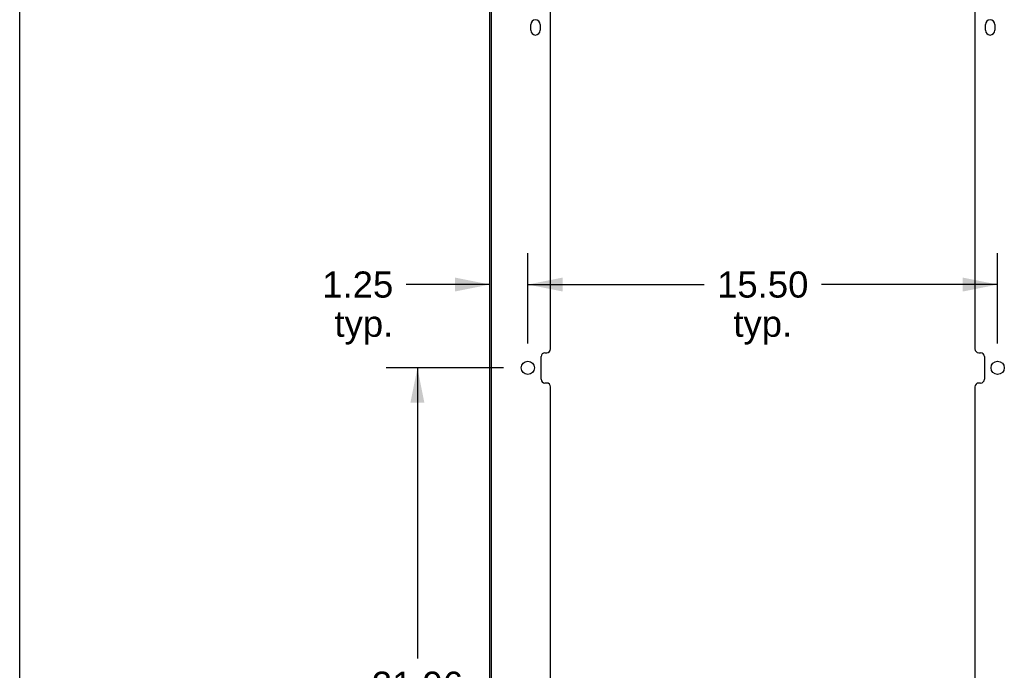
# Model space of a CAD drawing. Header units: inches. Extents: x 0 to 195, y 0 to 126.
# Tile 6 of 41: x 0 to 32, y 21 to 43. Entities that reach past the tile are written whole.
import ezdxf

# ---------------------------------------------------------------- set-up
doc = ezdxf.new("R2010")
doc.units = ezdxf.units.IN
doc.header["$LTSCALE"] = 10.747126
doc.header["$MEASUREMENT"] = 0
doc.layers.get('0').update_dxf_attribs({"linetype": 'CONTINUOUS'})
doc.layers.add('DIMENSIONS', color=7, linetype='CONTINUOUS')
doc.styles.get("Standard").update_dxf_attribs({"font": 'arial.ttf'})
doc.dimstyles.new('DIMSTYLE_1', dxfattribs={"dimtxt": 0.862069, "dimasz": 1.149425, "dimexe": 0.09, "dimexo": 0.07, "dimgap": 0.0375, "dimtad": 0, "dimtih": 1, "dimtoh": 1, "dimzin": 4, "dimdsep": 46, "dimtxsty": 'Standard', "dimblk": '_FILLED', "dimblk1": '_FILLED', "dimblk2": '_FILLED', "dimcen": 0.09, "dimazin": 1, "dimtfac": 1, "dimtdec": 3, "dimtofl": 0, "dimtmove": 0, "dimatfit": 3, "dimldrblk": '_FILLED', "dimfxl": 0, "dimtolj": 1, "dimtzin": 4, "dimarcsym": 0})

# ---------------------------------------------------------------- blocks, each defined once
blk = doc.blocks.new('_FILLED')
at = {"color": 0, "linetype": 'ByBlock'}
blk.add_solid([(0, 0), (-1, 0.2), (-1, -0.2)], dxfattribs=at)
blk = doc.blocks.new('*D8')
at = {"layer": 'DIMENSIONS', "color": 2, "linetype": 'Continuous'}
for p, q in [((15.961, 31.471), (12.088, 31.471)), ((13.122, 31.471), (13.122, 21.872)), ((13.122, 9.514), (13.122, 18.854)), ((15.961, 9.514), (12.088, 9.514))]:
    blk.add_line(p, q, dxfattribs=at)
at = {"layer": 'DIMENSIONS', "color": 2, "linetype": 'Continuous', "xscale": 1.1494252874, "yscale": 1.1494252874, "zscale": 1.1494252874}
for p, rotation in [((13.122, 31.471), 90), ((13.122, 9.514), 270)]:
    blk.add_blockref('_FILLED', p, dxfattribs=dict(at, rotation=rotation))
at = {"layer": 'DIMENSIONS', "color": 2, "linetype": 'Continuous', "insert": (13.122, 21.441), "char_height": 0.8621, "width": 3.01243, "attachment_point": 2, "line_spacing_factor": 0.9}
blk.add_mtext('21.96\\Ptyp.', dxfattribs=at)
blk = doc.blocks.new('*D10')
at = {"layer": 'DIMENSIONS', "color": 2, "linetype": 'Continuous'}
for p, q in [((16.765, 32.275), (16.765, 35.257)), ((32.265, 32.275), (32.265, 35.257)), ((16.765, 34.223), (22.578, 34.223)), ((32.265, 34.223), (26.453, 34.223))]:
    blk.add_line(p, q, dxfattribs=at)
at = {"layer": 'DIMENSIONS', "color": 2, "linetype": 'Continuous', "xscale": 1.1494252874, "yscale": 1.1494252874, "zscale": 1.1494252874, "rotation": 180}
blk.add_blockref('_FILLED', (16.765, 34.223), dxfattribs=at)
at = {"layer": 'DIMENSIONS', "color": 2, "linetype": 'Continuous', "xscale": 1.1494252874, "yscale": 1.1494252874, "zscale": 1.1494252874}
blk.add_blockref('_FILLED', (32.265, 34.223), dxfattribs=at)
at = {"layer": 'DIMENSIONS', "color": 2, "linetype": 'Continuous', "insert": (24.515, 34.654), "char_height": 0.8621, "width": 3.01243, "attachment_point": 2, "line_spacing_factor": 0.9}
blk.add_mtext('15.50\\Ptyp.', dxfattribs=at)
blk = doc.blocks.new('*D14')
at = {"layer": 'DIMENSIONS', "color": 2, "linetype": 'Continuous'}
for p, q in [((16.765, 32.275), (16.765, 35.257)), ((15.515, 34.223), (12.756, 34.223)), ((16.765, 34.223), (19.064, 34.223))]:
    blk.add_line(p, q, dxfattribs=at)
at = {"layer": 'DIMENSIONS', "color": 2, "linetype": 'Continuous', "xscale": 1.1494252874, "yscale": 1.1494252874, "zscale": 1.1494252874}
blk.add_blockref('_FILLED', (15.515, 34.223), dxfattribs=at)
at = {"layer": 'DIMENSIONS', "color": 2, "linetype": 'Continuous', "xscale": 1.1494252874, "yscale": 1.1494252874, "zscale": 1.1494252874, "rotation": 180}
blk.add_blockref('_FILLED', (16.765, 34.223), dxfattribs=at)
at = {"layer": 'DIMENSIONS', "color": 2, "linetype": 'Continuous', "insert": (12.325, 34.654), "char_height": 0.8621, "width": 2.34265, "attachment_point": 3, "line_spacing_factor": 0.9}
blk.add_mtext('1.25\\Ptyp.', dxfattribs=at)

msp = doc.modelspace()

# ---------------------------------------------------------------- linework, layer by layer
at = {"color": 7, "linetype": 'Continuous'}
msp.add_line((0, 0), (0, 126.437), dxfattribs=at)
at = {"color": 3, "linetype": 'Continuous'}
for p, q in [((15.515, 7.118), (15.515, 77.776)), ((15.567, 7.133), (15.567, 77.761)), ((17.515, 32.096), (17.515, 52.802)), ((31.515, 52.802), (31.515, 32.096)), ((16.859, 42.618), (16.859, 42.806)), ((17.171, 42.806), (17.171, 42.618)), ((31.859, 42.618), (31.859, 42.806)), ((32.171, 42.806), (32.171, 42.618)), ((17.203, 31.096), (17.203, 31.846)), ((17.328, 31.971), (17.39, 31.971)), ((31.64, 31.971), (31.702, 31.971)), ((31.827, 31.846), (31.827, 31.096)), ((17.39, 30.971), (17.328, 30.971)), ((31.702, 30.971), (31.64, 30.971)), ((17.515, 10.139), (17.515, 30.846)), ((31.515, 30.846), (31.515, 10.139))]:
    msp.add_line(p, q, dxfattribs=at)
for centre in [(16.765, 31.471), (32.265, 31.471)]:
    msp.add_circle(centre, 0.219, dxfattribs=at)
for centre, radius, start, end in [((17.015, 42.806), 0.156, 0, 180), ((32.015, 42.806), 0.156, 0, 180), ((17.015, 42.618), 0.156, 180, 360), ((32.015, 42.618), 0.156, 180, 360), ((17.328, 31.846), 0.125, 90, 180), ((17.39, 32.096), 0.125, 270, 360), ((31.64, 32.096), 0.125, 180, 270), ((31.702, 31.846), 0.125, 0, 90), ((17.328, 31.096), 0.125, 180, 270), ((17.39, 30.846), 0.125, 0, 90), ((31.64, 30.846), 0.125, 90, 180), ((31.702, 31.096), 0.125, 270, 360)]:
    msp.add_arc(centre, radius, start, end, dxfattribs=at)

# ---------------------------------------------------------------- dimensions: what is measured, and where the dimension line sits
at = {"layer": 'DIMENSIONS', "color": 2, "linetype": 'Continuous'}
for base, p1, p2, picture, middle in [((16.765, 34.223), (15.515, 7.133), (16.765, 32.205), '*D14', (11.154, 33.576)), ((32.265, 34.223), (16.765, 32.205), (32.265, 32.205), '*D10', (24.515, 33.576))]:
    dim = msp.add_linear_dim(base=base, p1=p1, p2=p2, text='<>\\Ptyp.\\P[]', dimstyle='DIMSTYLE_1', dxfattribs=at)
    dim.commit()
    dim.dimension.update_dxf_attribs({"geometry": picture, "text_midpoint": middle, "dimtype": 160})
dim = msp.add_linear_dim(base=(13.122, 31.471), p1=(16.031, 9.514), p2=(16.031, 31.471), angle=90, text='<>\\Ptyp.\\P[]', dimstyle='DIMSTYLE_1', dxfattribs=at)
dim.commit()
dim.dimension.update_dxf_attribs({"geometry": '*D8', "text_midpoint": (13.122, 20.363), "dimtype": 160})

doc.saveas('drawing.dxf')
